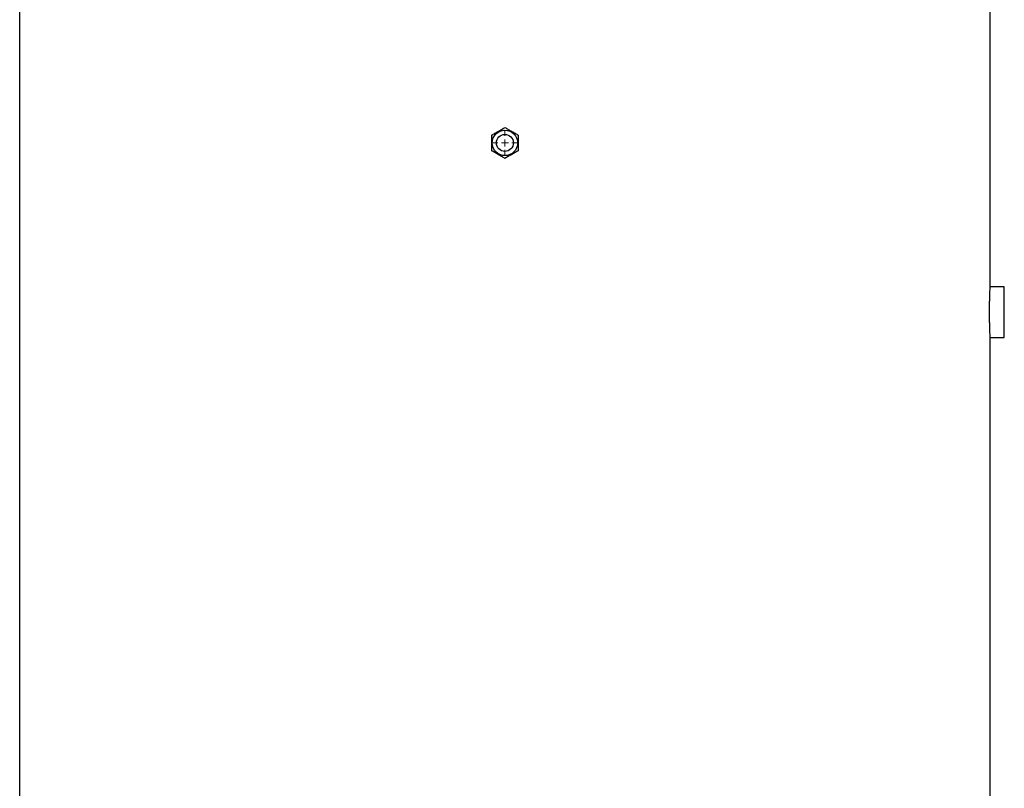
# Model space of a CAD drawing. Header units: millimetres. Extents: x 2453 to 4632, y 822 to 5880.
# Tile 11 of 14: x 2694 to 4090, y 3351 to 4441. Entities that reach past the tile are written whole.
import ezdxf

# ---------------------------------------------------------------- set-up
doc = ezdxf.new("R2010")
doc.units = ezdxf.units.MM
doc.header["$LTSCALE"] = 2

# ---------------------------------------------------------------- blocks, each defined once
blk = doc.blocks.new('SW_CENTERMARKSYMBOL_0')
at = {"color": 0, "linetype": 'Continuous', "lineweight": 18}
for p, q in [((0, 10), (0, 17)), ((-10, 0), (-17, 0)), ((0, 0), (-5, 0)), ((0, 0), (0, 5)), ((0, 0), (0, -5)), ((0, 0), (5, 0)), ((10, 0), (17, 0)), ((0, -10), (0, -17))]:
    blk.add_line(p, q, dxfattribs=at)

msp = doc.modelspace()

# ---------------------------------------------------------------- linework, layer by layer
at = {"color": 7, "linetype": 'Continuous', "lineweight": 25}
for p, q in [((2694.1, 4466.4), (2694.1, 2216.4)), ((4070.1, 4062.4), (4070.1, 4466.4)), ((4090.1, 4062.4), (4070.1, 4062.4)), ((4090.1, 3990.4), (4090.1, 4062.4)), ((4070.1, 2216.4), (4070.1, 3990.5)), ((4070.1, 3990.4), (4090.1, 3990.4))]:
    msp.add_line(p, q, dxfattribs=at)
for radius in [18, 12]:
    msp.add_circle((3382.1, 4266.4), radius, dxfattribs=at)
for points, knots in [([(3363.1, 4277.4), (3364.7, 4278.3), (3366.3, 4279.2), (3369.4, 4281), (3371, 4281.9), (3373.4, 4283.3), (3374.2, 4283.8), (3375.9, 4284.7), (3376.7, 4285.2), (3379, 4286.6), (3380.6, 4287.5), (3382.1, 4288.4)], [0, 0, 0, 0, 0.25, 0.25, 0.5, 0.5, 0.625, 0.625, 0.75, 0.75, 1, 1, 1, 1]), ([(3382.1, 4288.4), (3383.7, 4287.5), (3385.3, 4286.6), (3388.4, 4284.7), (3390, 4283.8), (3392.4, 4282.4), (3393.2, 4281.9), (3394.9, 4281), (3395.7, 4280.6), (3398, 4279.2), (3399.6, 4278.3), (3401.1, 4277.4)], [0, 0, 0, 0, 0.25, 0.25, 0.5, 0.5, 0.625, 0.625, 0.75, 0.75, 1, 1, 1, 1]), ([(3363.1, 4277.4), (3363.1, 4275.6), (3363.1, 4273.8), (3363.1, 4270.1), (3363.1, 4268.3), (3363.1, 4264.6), (3363.1, 4262.7), (3363.1, 4259), (3363.1, 4257.2), (3363.1, 4255.4)], [0, 0, 0, 0, 0.25, 0.25, 0.5, 0.5, 0.75, 0.75, 1, 1, 1, 1]), ([(3401.1, 4277.4), (3401.1, 4275.6), (3401.1, 4273.8), (3401.1, 4270.1), (3401.1, 4268.3), (3401.1, 4264.6), (3401.1, 4262.7), (3401.1, 4259), (3401.1, 4257.2), (3401.1, 4255.4)], [0, 0, 0, 0, 0.25, 0.25, 0.5, 0.5, 0.75, 0.75, 1, 1, 1, 1]), ([(3382.1, 4244.5), (3380.6, 4245.4), (3379, 4246.3), (3375.9, 4248.1), (3374.3, 4249), (3371.9, 4250.4), (3371, 4250.9), (3369.4, 4251.8), (3368.6, 4252.3), (3366.3, 4253.6), (3364.7, 4254.6), (3363.1, 4255.4)], [0, 0, 0, 0, 0.25, 0.25, 0.5, 0.5, 0.625, 0.625, 0.75, 0.75, 1, 1, 1, 1]), ([(3401.1, 4255.4), (3399.6, 4254.6), (3398, 4253.7), (3394.9, 4251.8), (3393.3, 4250.9), (3390.9, 4249.5), (3390, 4249), (3388.4, 4248.1), (3387.6, 4247.7), (3385.3, 4246.3), (3383.7, 4245.4), (3382.1, 4244.5)], [0, 0, 0, 0, 0.25, 0.25, 0.5, 0.5, 0.625, 0.625, 0.75, 0.75, 1, 1, 1, 1]), ([(4070.1, 3990.5), (4070.1, 3990.5), (4070.1, 3990.5), (4070.1, 3991.7), (4070, 3993.9), (4069.8, 3997), (4069.7, 4000.9), (4069.5, 4005.6), (4069.4, 4010.8), (4069.3, 4016.6), (4069.2, 4022.5), (4069.2, 4028.6), (4069.2, 4034.6), (4069.3, 4040.4), (4069.5, 4045.8), (4069.6, 4050.7), (4069.8, 4054.8), (4069.9, 4058.2), (4070.1, 4060.6), (4070.1, 4062.1), (4070.1, 4062.3), (4070.1, 4062.4)], [0, 0, 0, 0, 0.036702, 0.089554, 0.143937, 0.196817, 0.251226, 0.304168, 0.358644, 0.411586, 0.466066, 0.518945, 0.573359, 0.626211, 0.680593, 0.733496, 0.787929, 0.840881, 0.895369, 0.948292, 1, 1, 1, 1])]:
    msp.add_open_spline(points, degree=3, knots=knots, dxfattribs=at)

# ---------------------------------------------------------------- block references
at = {"color": 7, "linetype": 'Continuous', "lineweight": 18}
msp.add_blockref('SW_CENTERMARKSYMBOL_0', (3382.1, 4266.4), dxfattribs=at)

doc.saveas('drawing.dxf')
